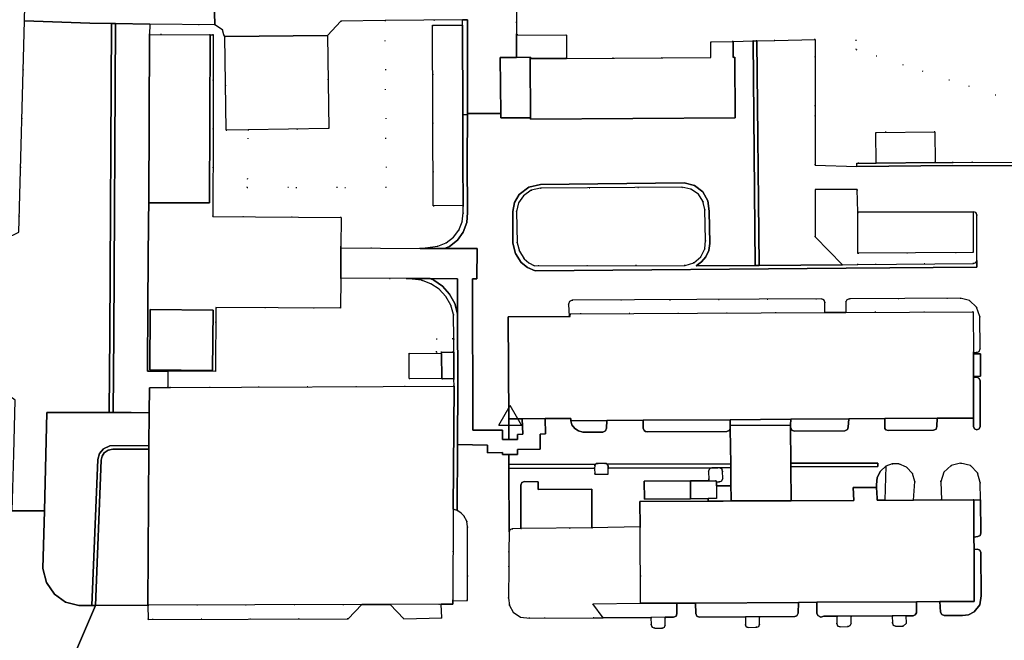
# Model space of a CAD drawing. Header units: metres. Extents: x 174791 to 179073, y 406431 to 409043.
# Tile 31 of 256: x 175338 to 175469, y 407786 to 407869. Entities that reach past the tile are written whole.
import ezdxf

# ---------------------------------------------------------------- set-up
doc = ezdxf.new("R2010")
doc.units = ezdxf.units.M
doc.linetypes.add('DOT', pattern=[6.35, 0, -6.35])
doc.layers.get('0').update_dxf_attribs({"color": 254})
for name, color, linetype in [('meetpunt_NAP-meting', 254, 'Continuous'), ('overigbouwwerk_open_loods', 254, 'Continuous'), ('overigbouwwerk_overkapping', 254, 'Continuous'), ('panden', 254, 'Continuous'), ('terreindeelbegroeid', 254, 'DOT'), ('terreindeelonbegroeid', 254, 'DOT'), ('wegdeel_molgoot', 254, 'Continuous'), ('wegdeel_opstelplaats', 254, 'Continuous'), ('wegdeel_parkeervlak', 254, 'Continuous'), ('wegdeel_rijbaan', 254, 'Continuous'), ('wegdeel_voetpad', 254, 'Continuous'), ('wegdeel_voetpad_op_trap', 254, 'Continuous')]:
    doc.layers.add(name, color=color, linetype=linetype)
doc.styles.add('MONOTXT', font='monotxt', dxfattribs={"height": 0.2})

# ---------------------------------------------------------------- blocks, each defined once
blk = doc.blocks.new('092')
at = {"color": 0, "linetype": 'Continuous'}
for p, q in [((-1.5, -0.862), (0, 1.732)), ((1.5, -0.862), (0, 1.732)), ((-1.5, -0.862), (1.5, -0.862))]:
    blk.add_line(p, q, dxfattribs=at)
at = {"color": 0, "linetype": 'Continuous', "style": 'MONOTXT', "width": 0.76}
blk.add_attdef('TAG00', (2, 3), '', height=2.5, dxfattribs=at)

msp = doc.modelspace()

# ---------------------------------------------------------------- linework, layer by layer
at = {"layer": 'overigbouwwerk_open_loods'}
for points in [[(175355.481, 407866.55, 0), (175363.486, 407866.521, 0), (175363.396, 407844.282, 0), (175355.36, 407844.317, 0)], [(175363.814, 407822.115, 0), (175355.504, 407822.185, 0), (175355.572, 407830.185, 0), (175363.881, 407830.115, 0)], [(175394.145, 407821.016, 0), (175389.834, 407821.048, 0), (175389.812, 407824.397, 0), (175394.123, 407824.365, 0)]]:
    msp.add_polyline3d(points, close=True, dxfattribs=at)
at = {"layer": 'overigbouwwerk_overkapping'}
for points in [[(175427.036, 407807.508, 0), (175427.072, 407805.157, 0), (175420.956, 407805.116, 0), (175420.92, 407807.467, 0)], [(175427.036, 407807.508, 0), (175429.538, 407807.525, 0), (175430.47, 407807.531, 0), (175430.471, 407807.385, 0), (175430.474, 407806.844, 0), (175430.486, 407805.18, 0), (175429.409, 407805.173, 0), (175427.072, 407805.157, 0)]]:
    msp.add_polyline3d(points, close=True, dxfattribs=at)
at = {"layer": 'panden'}
for points in [[(175368.521, 407853.948, 0), (175365.599, 407853.9, 0), (175365.425, 407866.301, 0), (175379.031, 407866.428, 0), (175379.206, 407854.123, 0)], [(175432.684, 407865.625, 0), (175432.713, 407863.539, 0), (175432.931, 407863.552, 0), (175432.977, 407855.541, 0), (175405.893, 407855.359, 0), (175405.892, 407855.559, 0), (175405.854, 407863.375, 0), (175410.662, 407863.403, 0), (175429.753, 407863.514, 0), (175429.724, 407865.584, 0)], [(175449.185, 407843.043, 0), (175464.437, 407843.119, 0), (175464.457, 407837.728, 0), (175449.209, 407837.653, 0)], [(175411.223, 407815.473, 0), (175411.216, 407815.77, 0), (175407.838, 407815.754, 0), (175404.761, 407815.74, 0), (175402.998, 407815.732, 0), (175402.934, 407829.197, 0), (175410.991, 407829.245, 0), (175411.141, 407829.246, 0), (175411.131, 407829.601, 0), (175444.82, 407829.779, 0), (175447.602, 407829.793, 0), (175464.458, 407829.882, 0), (175464.48, 407824.505, 0), (175464.481, 407824.331, 0), (175464.492, 407821.343, 0), (175464.493, 407821.215, 0), (175464.515, 407815.82, 0), (175459.678, 407815.789, 0), (175452.764, 407815.744, 0), (175447.985, 407815.713, 0), (175440.314, 407815.663, 0), (175432.321, 407815.611, 0), (175420.795, 407815.536, 0), (175415.978, 407815.504, 0)], [(175357.877, 407819.854, 0), (175358.251, 407819.856, 0), (175395.763, 407820.028, 0), (175395.666, 407803.751, 0), (175395.594, 407791.667, 0), (175395.592, 407791.203, 0), (175394.05, 407791.198, 0), (175387.305, 407791.179, 0), (175383.543, 407791.168, 0), (175355.261, 407791.087, 0), (175355.394, 407811.719, 0), (175355.397, 407812.2, 0), (175355.425, 407816.5, 0), (175355.447, 407819.844, 0)], [(175429.405, 407804.838, 0), (175431.381, 407804.848, 0), (175432.433, 407804.853, 0), (175440.366, 407804.894, 0), (175448.667, 407804.937, 0), (175448.57, 407806.626, 0), (175451.095, 407806.649, 0), (175451.676, 407806.646, 0), (175451.734, 407805.224, 0), (175451.735, 407804.953, 0), (175452.768, 407804.958, 0), (175456.552, 407804.977, 0), (175460.28, 407804.997, 0), (175464.538, 407805.019, 0), (175464.562, 407800.088, 0), (175464.569, 407798.458, 0), (175464.602, 407791.579, 0), (175460.039, 407791.55, 0), (175456.961, 407791.531, 0), (175443.78, 407791.449, 0), (175441.326, 407791.434, 0), (175427.736, 407791.349, 0), (175425.246, 407791.334, 0), (175420.445, 407791.316, 0), (175420.383, 407801.431, 0), (175420.362, 407804.791, 0)]]:
    msp.add_polyline3d(points, close=True, dxfattribs=at)
at = {"layer": 'terreindeelbegroeid'}
for points in [[(175331.478, 407890.128, 0), (175346.815, 407890.135, 0), (175347.698, 407890.102, 0), (175372.223, 407891.414, 0), (175379.948, 407887.344, 0), (175381.753, 407878.47, 0), (175381.753, 407873.575, 0), (175411.122, 407873.839, 0), (175429.246, 407871.987, 0), (175448.561, 407878.734, 0), (175448.958, 407864.579, 0), (175470.124, 407857.693, 0)], [(175470.124, 407857.693, 0), (175448.958, 407864.579, 0), (175448.561, 407878.734, 0), (175429.246, 407871.987, 0), (175411.122, 407873.839, 0), (175381.753, 407873.575, 0), (175381.753, 407878.47, 0), (175379.948, 407887.344, 0), (175372.223, 407891.414, 0), (175347.698, 407890.102, 0), (175346.815, 407890.135, 0), (175331.478, 407890.128, 0)], [(175338.995, 407872.378, 0), (175338.908, 407868.387, 0), (175338.159, 407840.402, 0)], [(175470.81, 407849.675, 0), (175461.789, 407849.645, 0), (175459.411, 407849.623, 0), (175459.373, 407853.679, 0), (175451.573, 407853.621, 0), (175451.611, 407849.552, 0), (175449.328, 407849.531, 0), (175449.057, 407849.528, 0), (175449.066, 407849.124, 0), (175443.537, 407849.289, 0), (175443.537, 407857.102, 0), (175443.536, 407865.902, 0), (175438.213, 407865.79, 0), (175435.844, 407865.719, 0), (175435.354, 407865.705, 0), (175432.684, 407865.625, 0), (175429.724, 407865.584, 0), (175429.753, 407863.514, 0), (175410.662, 407863.403, 0), (175410.644, 407866.491, 0), (175404.044, 407866.531, 0), (175404.037, 407868.127, 0), (175404.022, 407871.606, 0)]]:
    msp.add_polyline3d(points, dxfattribs=at)
for points in [[(175396.891, 407867.783, 0), (175392.93, 407867.786, 0), (175393.016, 407843.897, 0), (175396.959, 407843.925, 0), (175396.976, 407842.977, 0), (175396.838, 407841.791, 0), (175396.393, 407840.684, 0), (175395.674, 407839.732, 0), (175394.729, 407839.002, 0), (175393.626, 407838.546, 0), (175391.298, 407838.248, 0), (175380.787, 407838.329, 0), (175380.788, 407838.471, 0), (175380.808, 407842.366, 0), (175363.847, 407842.481, 0), (175363.909, 407854.031, 0), (175363.896, 407866.52, 0), (175365.299, 407866.534, 0), (175365.425, 407866.301, 0), (175365.599, 407853.9, 0), (175368.521, 407853.948, 0), (175368.392, 407846.323, 0), (175386.78, 407846.323, 0), (175386.645, 407868.406, 0), (175396.891, 407868.512, 0)], [(175386.78, 407846.323, 0), (175368.392, 407846.323, 0), (175368.521, 407853.948, 0), (175379.206, 407854.123, 0), (175379.031, 407866.428, 0), (175380.786, 407868.346, 0), (175386.645, 407868.406, 0)], [(175364.099, 407867.851, 0), (175365.113, 407867.192, 0), (175365.299, 407866.534, 0), (175363.896, 407866.52, 0), (175363.486, 407866.521, 0), (175355.481, 407866.55, 0), (175355.502, 407867.939, 0)], [(175425.917, 407846.363, 0), (175427.099, 407846.113, 0), (175428.091, 407845.423, 0), (175428.697, 407844.498, 0), (175428.933, 407843.418, 0), (175429.037, 407839.333, 0), (175428.939, 407838.192, 0), (175428.424, 407837.169, 0), (175427.499, 407836.373, 0), (175426.335, 407836.007, 0), (175406.391, 407835.945, 0), (175405.652, 407836.346, 0), (175405.025, 407836.906, 0), (175404.405, 407837.885, 0), (175404.127, 407839.011, 0), (175404.046, 407843.167, 0), (175404.31, 407844.279, 0), (175404.94, 407845.233, 0), (175405.968, 407845.961, 0), (175407.194, 407846.245, 0)], [(175449.185, 407843.043, 0), (175449.209, 407837.653, 0), (175449.216, 407836.132, 0), (175447.169, 407836.113, 0), (175443.538, 407839.779, 0), (175443.537, 407846.079, 0), (175449.126, 407846.042, 0)], [(175464.944, 407836.669, 0), (175464.811, 407836.39, 0), (175464.5, 407836.271, 0), (175449.216, 407836.132, 0), (175449.209, 407837.653, 0), (175464.457, 407837.728, 0), (175464.437, 407843.119, 0), (175464.804, 407843.034, 0), (175464.954, 407842.721, 0)], [(175389.439, 407834.295, 0), (175391.474, 407834.044, 0), (175392.699, 407833.59, 0), (175393.787, 407832.867, 0), (175394.679, 407831.914, 0), (175395.328, 407830.78, 0), (175395.699, 407829.528, 0), (175395.726, 407826.304, 0), (175395.616, 407826.303, 0), (175393.434, 407826.308, 0), (175393.437, 407824.559, 0), (175394.123, 407824.557, 0), (175394.123, 407824.365, 0), (175389.812, 407824.397, 0), (175389.834, 407821.048, 0), (175394.145, 407821.016, 0), (175395.757, 407821.026, 0), (175395.763, 407820.028, 0), (175358.251, 407819.856, 0), (175357.877, 407819.854, 0), (175357.886, 407822.027, 0), (175364.179, 407822.002, 0), (175364.256, 407830.471, 0), (175380.74, 407830.378, 0), (175380.765, 407834.265, 0), (175380.765, 407834.313, 0)], [(175464.48, 407824.505, 0), (175464.458, 407829.882, 0), (175447.602, 407829.793, 0), (175447.606, 407831.179, 0), (175447.723, 407831.481, 0), (175448.071, 407831.616, 0), (175462.716, 407831.699, 0), (175463.956, 407831.356, 0), (175464.903, 407830.485, 0), (175465.351, 407829.28, 0), (175465.364, 407824.968, 0), (175465.236, 407824.638, 0), (175464.935, 407824.502, 0)], [(175444.82, 407829.779, 0), (175411.131, 407829.601, 0), (175411.141, 407829.246, 0), (175410.991, 407829.245, 0), (175410.931, 407830.897, 0), (175411.031, 407831.228, 0), (175411.39, 407831.405, 0), (175444.372, 407831.599, 0), (175444.713, 407831.448, 0), (175444.839, 407831.157, 0)], [(175395.726, 407826.304, 0), (175395.736, 407824.555, 0), (175395.618, 407824.554, 0), (175394.123, 407824.557, 0), (175393.437, 407824.559, 0), (175393.434, 407826.308, 0), (175395.616, 407826.303, 0)], [(175456.552, 407804.977, 0), (175452.768, 407804.958, 0), (175452.904, 407809.451, 0), (175453.726, 407809.757, 0), (175454.604, 407809.767, 0), (175455.651, 407809.343, 0), (175456.414, 407808.51, 0), (175456.743, 407807.43, 0)], [(175465.42, 407805.019, 0), (175464.538, 407805.019, 0), (175460.28, 407804.997, 0), (175460.159, 407807.405, 0), (175460.568, 407808.649, 0), (175461.526, 407809.544, 0), (175462.796, 407809.867, 0), (175464.091, 407809.532, 0), (175465.043, 407808.593, 0), (175465.398, 407807.304, 0)], [(175396.157, 407803.599, 0), (175396.665, 407803.296, 0), (175397.081, 407802.874, 0), (175397.441, 407802.193, 0), (175397.561, 407801.432, 0), (175397.529, 407791.671, 0), (175395.594, 407791.667, 0), (175395.666, 407803.751, 0)], [(175420.445, 407791.316, 0), (175414.109, 407791.242, 0), (175415.506, 407789.406, 0), (175414.256, 407789.396, 0), (175405.779, 407789.332, 0), (175404.573, 407789.466, 0), (175403.574, 407790.154, 0), (175403.084, 407791.007, 0), (175402.963, 407791.984, 0), (175403.033, 407796.145, 0), (175403.022, 407798.08, 0), (175403.047, 407800.769, 0), (175403.16, 407801.053, 0), (175403.44, 407801.176, 0), (175404.583, 407801.214, 0), (175413.978, 407801.282, 0), (175420.383, 407801.431, 0)], [(175355.261, 407791.087, 0), (175383.543, 407791.168, 0), (175381.741, 407789.285, 0), (175355.294, 407789.177, 0)], [(175387.305, 407791.179, 0), (175394.05, 407791.198, 0), (175394.133, 407789.376, 0), (175389.137, 407789.268, 0)]]:
    msp.add_polyline3d(points, close=True, dxfattribs=at)
at = {"layer": 'terreindeelonbegroeid'}
for points in [[(175416.021, 407809.711, 0), (175416.122, 407809.571, 0), (175416.159, 407809.402, 0), (175416.16, 407809.203, 0), (175416.166, 407808.389, 0), (175414.387, 407808.397, 0), (175414.344, 407809.196, 0), (175414.372, 407809.506, 0), (175414.402, 407809.613, 0), (175414.463, 407809.706, 0), (175414.578, 407809.793, 0), (175414.718, 407809.828, 0), (175415.718, 407809.82, 0), (175415.88, 407809.796, 0)], [(175430.471, 407807.385, 0), (175430.47, 407807.531, 0), (175429.538, 407807.525, 0), (175429.468, 407807.669, 0), (175429.449, 407808.789, 0), (175429.561, 407809.095, 0), (175429.857, 407809.231, 0), (175430.584, 407809.258, 0), (175430.937, 407809.26, 0), (175431.193, 407809.099, 0), (175431.285, 407808.812, 0), (175431.333, 407807.821, 0), (175431.185, 407807.529, 0), (175430.886, 407807.395, 0)], [(175421.815, 407789.453, 0), (175423.704, 407789.468, 0), (175423.701, 407788.415, 0), (175423.594, 407788.165, 0), (175423.348, 407788.051, 0), (175422.328, 407788.02, 0), (175421.989, 407788.149, 0), (175421.841, 407788.48, 0)], [(175434.322, 407789.515, 0), (175436.197, 407789.528, 0), (175436.197, 407788.539, 0), (175436.084, 407788.263, 0), (175435.811, 407788.143, 0), (175434.663, 407788.114, 0), (175434.439, 407788.2, 0), (175434.343, 407788.42, 0)], [(175446.43, 407789.617, 0), (175448.304, 407789.626, 0), (175448.303, 407788.649, 0), (175448.195, 407788.382, 0), (175447.935, 407788.257, 0), (175446.876, 407788.19, 0), (175446.563, 407788.301, 0), (175446.432, 407788.606, 0)], [(175455.585, 407789.662, 0), (175455.617, 407788.691, 0), (175455.194, 407788.306, 0), (175454.195, 407788.29, 0), (175453.891, 407788.412, 0), (175453.763, 407788.713, 0), (175453.759, 407789.664, 0)]]:
    msp.add_polyline3d(points, close=True, dxfattribs=at)
at = {"layer": 'wegdeel_molgoot'}
for points in [[(175397.558, 407856.135, 0), (175397.558, 407855.974, 0), (175396.929, 407855.945, 0), (175396.891, 407867.783, 0), (175396.891, 407868.512, 0), (175397.542, 407868.5, 0)], [(175350.674, 407816.552, 0), (175350.134, 407816.551, 0), (175350.198, 407826.924, 0), (175350.45, 407868.016, 0), (175350.981, 407868.016, 0), (175350.736, 407826.935, 0)], [(175436.125, 407836.012, 0), (175435.628, 407836.009, 0), (175435.354, 407865.705, 0), (175435.844, 407865.719, 0)], [(175394.516, 407838.239, 0), (175392.796, 407838.237, 0), (175391.298, 407838.248, 0), (175393.626, 407838.546, 0), (175394.729, 407839.002, 0), (175395.674, 407839.732, 0), (175396.393, 407840.684, 0), (175396.838, 407841.791, 0), (175396.976, 407842.977, 0), (175396.959, 407843.925, 0), (175396.934, 407849.867, 0), (175396.929, 407855.945, 0), (175397.558, 407855.974, 0), (175397.52, 407849.866, 0), (175397.564, 407842.996, 0), (175397.444, 407841.676, 0), (175396.98, 407840.435, 0), (175396.205, 407839.36, 0), (175395.175, 407838.528, 0)], [(175471.02, 407837.55, 0), (175471.283, 407837.035, 0), (175471.653, 407836.59, 0), (175472.457, 407836.062, 0), (175473.397, 407835.858, 0), (175476.272, 407835.839, 0), (175476.276, 407835.349, 0), (175473.404, 407835.36, 0), (175472.305, 407835.597, 0), (175471.358, 407836.203, 0), (175470.604, 407837.267, 0), (175470.342, 407838.544, 0), (175470.311, 407849.196, 0), (175461.764, 407849.24, 0), (175449.066, 407849.124, 0), (175449.057, 407849.528, 0), (175449.328, 407849.531, 0), (175451.611, 407849.552, 0), (175459.411, 407849.623, 0), (175461.789, 407849.645, 0), (175470.81, 407849.675, 0), (175470.85, 407838.419, 0)], [(175435.628, 407836.009, 0), (175436.125, 407836.012, 0), (175447.169, 407836.113, 0), (175449.216, 407836.132, 0), (175464.5, 407836.271, 0), (175464.811, 407836.39, 0), (175464.944, 407836.669, 0), (175464.927, 407835.79, 0), (175447.645, 407835.631, 0), (175406.496, 407835.322, 0), (175405.505, 407835.736, 0), (175404.662, 407836.4, 0), (175403.875, 407837.577, 0), (175403.55, 407838.954, 0), (175403.539, 407843.161, 0), (175403.773, 407844.353, 0), (175404.383, 407845.403, 0), (175405.64, 407846.378, 0), (175407.192, 407846.729, 0), (175426.212, 407846.936, 0), (175427.565, 407846.583, 0), (175428.672, 407845.729, 0), (175429.342, 407844.556, 0), (175429.519, 407843.215, 0), (175429.619, 407838.904, 0), (175429.479, 407837.995, 0), (175429.098, 407837.159, 0), (175428.521, 407836.471, 0), (175427.782, 407835.961, 0)], [(175425.917, 407846.363, 0), (175407.194, 407846.245, 0), (175405.968, 407845.961, 0), (175404.94, 407845.233, 0), (175404.31, 407844.279, 0), (175404.046, 407843.167, 0), (175404.127, 407839.011, 0), (175404.405, 407837.885, 0), (175405.025, 407836.906, 0), (175405.652, 407836.346, 0), (175406.391, 407835.945, 0), (175426.335, 407836.007, 0), (175427.499, 407836.373, 0), (175428.424, 407837.169, 0), (175428.939, 407838.192, 0), (175429.037, 407839.333, 0), (175428.933, 407843.418, 0), (175428.697, 407844.498, 0), (175428.091, 407845.423, 0), (175427.099, 407846.113, 0)], [(175392.587, 407834.281, 0), (175393.085, 407834.082, 0), (175394.242, 407833.271, 0), (175395.183, 407832.216, 0), (175395.858, 407830.974, 0), (175396.23, 407829.61, 0), (175396.256, 407820.049, 0), (175396.209, 407812.308, 0), (175396.157, 407803.599, 0), (175395.666, 407803.751, 0), (175395.763, 407820.028, 0), (175395.757, 407821.026, 0), (175395.736, 407824.555, 0), (175395.726, 407826.304, 0), (175395.699, 407829.528, 0), (175395.328, 407830.78, 0), (175394.679, 407831.914, 0), (175393.787, 407832.867, 0), (175392.699, 407833.59, 0), (175391.474, 407834.044, 0), (175389.439, 407834.295, 0), (175390.331, 407834.293, 0), (175390.785, 407834.292, 0)], [(175355.394, 407811.719, 0), (175350.63, 407811.696, 0), (175350.005, 407811.572, 0), (175349.486, 407811.204, 0), (175349.206, 407810.772, 0), (175349.087, 407810.271, 0), (175348.337, 407791.04, 0), (175347.842, 407791.036, 0), (175348.629, 407810.352, 0), (175348.87, 407811.121, 0), (175349.384, 407811.742, 0), (175350.218, 407812.159, 0), (175355.397, 407812.2, 0)], [(175414.344, 407809.196, 0), (175403.003, 407809.153, 0), (175403.003, 407809.674, 0), (175414.463, 407809.706, 0), (175414.402, 407809.613, 0), (175414.372, 407809.506, 0)], [(175432.375, 407809.265, 0), (175430.937, 407809.26, 0), (175430.584, 407809.258, 0), (175416.16, 407809.203, 0), (175416.159, 407809.402, 0), (175416.122, 407809.571, 0), (175416.021, 407809.711, 0), (175432.368, 407809.757, 0)], [(175440.331, 407809.36, 0), (175440.327, 407809.856, 0), (175451.86, 407809.866, 0), (175451.821, 407809.408, 0)]]:
    msp.add_polyline3d(points, close=True, dxfattribs=at)
at = {"layer": 'wegdeel_opstelplaats'}
for points in [[(175410.644, 407866.491, 0), (175410.662, 407863.403, 0), (175405.854, 407863.375, 0), (175405.874, 407863.548, 0), (175404.026, 407863.541, 0), (175404.044, 407866.531, 0)], [(175405.854, 407863.375, 0), (175405.892, 407855.559, 0), (175403.975, 407855.549, 0), (175401.953, 407855.539, 0), (175401.937, 407856.116, 0), (175401.879, 407863.533, 0), (175404.026, 407863.541, 0), (175405.874, 407863.548, 0)]]:
    msp.add_polyline3d(points, close=True, dxfattribs=at)
at = {"layer": 'wegdeel_parkeervlak'}
for points in [[(175396.891, 407867.783, 0), (175396.929, 407855.945, 0), (175396.934, 407849.867, 0), (175396.959, 407843.925, 0), (175393.016, 407843.897, 0), (175392.93, 407867.786, 0)], [(175459.411, 407849.623, 0), (175451.611, 407849.552, 0), (175451.573, 407853.621, 0), (175459.373, 407853.679, 0)], [(175355.425, 407816.5, 0), (175355.397, 407812.2, 0), (175350.218, 407812.159, 0), (175349.384, 407811.742, 0), (175348.87, 407811.121, 0), (175348.629, 407810.352, 0), (175347.842, 407791.036, 0), (175346.095, 407791.024, 0), (175344.365, 407791.485, 0), (175342.895, 407792.507, 0), (175341.816, 407794.067, 0), (175341.371, 407795.909, 0), (175341.577, 407803.537, 0), (175341.861, 407816.543, 0), (175350.134, 407816.551, 0), (175350.674, 407816.552, 0), (175353.061, 407816.554, 0)], [(175355.261, 407791.087, 0), (175348.337, 407791.04, 0), (175349.087, 407810.271, 0), (175349.206, 407810.772, 0), (175349.486, 407811.204, 0), (175350.005, 407811.572, 0), (175350.63, 407811.696, 0), (175355.394, 407811.719, 0)], [(175413.978, 407801.282, 0), (175404.583, 407801.214, 0), (175404.585, 407806.941, 0), (175404.727, 407807.28, 0), (175405.068, 407807.418, 0), (175406.899, 407807.399, 0), (175406.893, 407806.359, 0), (175413.986, 407806.414, 0)]]:
    msp.add_polyline3d(points, close=True, dxfattribs=at)
at = {"layer": 'wegdeel_rijbaan'}
for points in [[(175374.97, 407876.575, 0), (175375.998, 407876.443, 0), (175378.64, 407876.496, 0), (175378.909, 407871.441, 0), (175364.029, 407871.142, 0), (175364.099, 407867.851, 0), (175355.502, 407867.939, 0), (175350.981, 407868.016, 0), (175350.45, 407868.016, 0), (175347.55, 407868.064, 0), (175338.908, 407868.387, 0), (175338.995, 407872.378, 0), (175338.964, 407877.856, 0), (175339.98, 407877.908, 0), (175372.445, 407879.574, 0), (175372.705, 407878.57, 0), (175373.248, 407877.687, 0), (175374.025, 407877.002, 0)], [(175404.044, 407866.531, 0), (175404.026, 407863.541, 0), (175401.879, 407863.533, 0), (175401.937, 407856.116, 0), (175397.558, 407856.135, 0), (175397.542, 407868.5, 0), (175396.891, 407868.512, 0), (175386.645, 407868.406, 0), (175380.786, 407868.346, 0), (175379.031, 407866.428, 0), (175365.425, 407866.301, 0), (175365.299, 407866.534, 0), (175365.113, 407867.192, 0), (175364.099, 407867.851, 0), (175364.029, 407871.142, 0), (175378.909, 407871.441, 0), (175404.022, 407871.606, 0), (175404.037, 407868.127, 0)], [(175350.45, 407868.016, 0), (175350.198, 407826.924, 0), (175350.134, 407816.551, 0), (175341.861, 407816.543, 0), (175341.577, 407803.537, 0), (175337.31, 407803.562, 0), (175337.495, 407811.035, 0), (175337.672, 407818.188, 0), (175330.912, 407823.126, 0), (175330.993, 407836.945, 0), (175338.159, 407840.402, 0), (175338.908, 407868.387, 0), (175347.55, 407868.064, 0)], [(175355.502, 407867.939, 0), (175355.481, 407866.55, 0), (175355.36, 407844.317, 0), (175355.342, 407842.057, 0), (175355.256, 407831.027, 0), (175355.183, 407822.038, 0), (175357.886, 407822.027, 0), (175357.877, 407819.854, 0), (175355.447, 407819.844, 0), (175355.425, 407816.5, 0), (175353.061, 407816.554, 0), (175350.674, 407816.552, 0), (175350.736, 407826.935, 0), (175350.981, 407868.016, 0)], [(175391.298, 407838.248, 0), (175392.796, 407838.237, 0), (175394.516, 407838.239, 0), (175398.803, 407838.245, 0), (175398.785, 407834.252, 0), (175398.206, 407834.236, 0), (175398.244, 407814.221, 0), (175402.17, 407814.23, 0), (175402.156, 407813.005, 0), (175403, 407813.001, 0), (175404.168, 407812.996, 0), (175404.167, 407813.669, 0), (175404.883, 407813.685, 0), (175404.761, 407815.74, 0), (175407.838, 407815.754, 0), (175407.85, 407813.722, 0), (175407.14, 407813.708, 0), (175407.165, 407811.692, 0), (175404.159, 407811.66, 0), (175404.167, 407810.986, 0), (175403.002, 407811.005, 0), (175402.184, 407811.018, 0), (175402.166, 407811.261, 0), (175400.187, 407811.236, 0), (175400.209, 407812.245, 0), (175396.209, 407812.308, 0), (175396.256, 407820.049, 0), (175396.23, 407829.61, 0), (175396.2, 407834.258, 0), (175392.587, 407834.281, 0), (175390.785, 407834.292, 0), (175390.331, 407834.293, 0), (175389.439, 407834.295, 0), (175380.765, 407834.313, 0), (175380.787, 407838.329, 0)], [(175396.23, 407829.61, 0), (175395.858, 407830.974, 0), (175395.183, 407832.216, 0), (175394.242, 407833.271, 0), (175393.085, 407834.082, 0), (175392.587, 407834.281, 0), (175396.2, 407834.258, 0)], [(175411.223, 407815.473, 0), (175411.364, 407814.911, 0), (175411.732, 407814.442, 0), (175412.226, 407814.113, 0), (175412.797, 407813.954, 0), (175415.433, 407813.975, 0), (175415.809, 407814.145, 0), (175415.917, 407814.48, 0), (175415.978, 407815.504, 0), (175420.795, 407815.536, 0), (175420.791, 407814.484, 0), (175420.917, 407814.182, 0), (175421.103, 407814.049, 0), (175421.327, 407814.012, 0), (175431.854, 407814.045, 0), (175432.175, 407814.165, 0), (175432.307, 407814.37, 0), (175432.368, 407809.757, 0), (175416.021, 407809.711, 0), (175415.88, 407809.796, 0), (175415.718, 407809.82, 0), (175414.718, 407809.828, 0), (175414.578, 407809.793, 0), (175414.463, 407809.706, 0), (175403.003, 407809.674, 0), (175403.002, 407811.005, 0), (175404.167, 407810.986, 0), (175404.159, 407811.66, 0), (175407.165, 407811.692, 0), (175407.14, 407813.708, 0), (175407.85, 407813.722, 0), (175407.838, 407815.754, 0), (175411.216, 407815.77, 0)], [(175440.29, 407814.602, 0), (175440.327, 407809.856, 0), (175440.331, 407809.36, 0), (175440.366, 407804.894, 0), (175432.433, 407804.853, 0), (175432.427, 407805.345, 0), (175432.407, 407806.858, 0), (175432.375, 407809.265, 0), (175432.368, 407809.757, 0), (175432.307, 407814.37, 0), (175432.301, 407814.849, 0), (175440.287, 407814.9, 0)], [(175429.538, 407807.525, 0), (175427.036, 407807.508, 0), (175420.92, 407807.467, 0), (175420.956, 407805.116, 0), (175427.072, 407805.157, 0), (175429.409, 407805.173, 0), (175429.405, 407804.838, 0), (175420.362, 407804.791, 0), (175420.383, 407801.431, 0), (175413.978, 407801.282, 0), (175413.986, 407806.414, 0), (175406.893, 407806.359, 0), (175406.899, 407807.399, 0), (175405.068, 407807.418, 0), (175404.727, 407807.28, 0), (175404.585, 407806.941, 0), (175404.583, 407801.214, 0), (175403.44, 407801.176, 0), (175403.16, 407801.053, 0), (175403.047, 407800.769, 0), (175403.003, 407809.153, 0), (175414.344, 407809.196, 0), (175414.387, 407808.397, 0), (175416.166, 407808.389, 0), (175416.16, 407809.203, 0), (175430.584, 407809.258, 0), (175429.857, 407809.231, 0), (175429.561, 407809.095, 0), (175429.449, 407808.789, 0), (175429.468, 407807.669, 0)]]:
    msp.add_polyline3d(points, close=True, dxfattribs=at)
for points in [[(175344.901, 407782.986, 0), (175348.337, 407791.04, 0), (175355.261, 407791.087, 0), (175355.294, 407789.177, 0), (175381.741, 407789.285, 0), (175383.543, 407791.168, 0), (175387.305, 407791.179, 0), (175389.137, 407789.268, 0), (175394.133, 407789.376, 0), (175394.05, 407791.198, 0), (175395.592, 407791.203, 0), (175395.594, 407791.667, 0), (175397.529, 407791.671, 0), (175397.561, 407801.432, 0), (175397.441, 407802.193, 0), (175397.081, 407802.874, 0), (175396.665, 407803.296, 0), (175396.157, 407803.599, 0), (175396.209, 407812.308, 0), (175400.209, 407812.245, 0), (175400.187, 407811.236, 0), (175402.166, 407811.261, 0), (175402.184, 407811.018, 0), (175403.002, 407811.005, 0), (175403.003, 407809.674, 0), (175403.003, 407809.153, 0), (175403.047, 407800.769, 0), (175403.022, 407798.08, 0), (175403.033, 407796.145, 0), (175402.963, 407791.984, 0), (175403.084, 407791.007, 0), (175403.574, 407790.154, 0), (175404.573, 407789.466, 0), (175405.779, 407789.332, 0), (175414.256, 407789.396, 0), (175415.506, 407789.406, 0), (175421.815, 407789.453, 0), (175421.841, 407788.48, 0), (175421.989, 407788.149, 0), (175422.328, 407788.02, 0), (175423.348, 407788.051, 0), (175423.594, 407788.165, 0), (175423.701, 407788.415, 0), (175423.704, 407789.468, 0), (175424.8, 407789.476, 0), (175425.135, 407789.624, 0), (175425.24, 407789.917, 0), (175425.246, 407791.334, 0), (175427.736, 407791.349, 0), (175427.755, 407789.95, 0), (175427.909, 407789.618, 0), (175428.215, 407789.479, 0), (175434.322, 407789.515, 0), (175434.343, 407788.42, 0), (175434.439, 407788.2, 0), (175434.663, 407788.114, 0), (175435.811, 407788.143, 0), (175436.084, 407788.263, 0), (175436.197, 407788.539, 0), (175436.197, 407789.528, 0), (175440.875, 407789.56, 0), (175441.143, 407789.664, 0), (175441.303, 407790.006, 0), (175441.326, 407791.434, 0), (175443.78, 407791.449, 0), (175443.789, 407790.014, 0), (175443.903, 407789.718, 0), (175444.284, 407789.495, 0), (175444.712, 407789.608, 0), (175446.43, 407789.617, 0), (175446.432, 407788.606, 0), (175446.563, 407788.301, 0), (175446.876, 407788.19, 0), (175447.935, 407788.257, 0), (175448.195, 407788.382, 0), (175448.303, 407788.649, 0), (175448.304, 407789.626, 0), (175453.759, 407789.664, 0), (175453.763, 407788.713, 0), (175453.891, 407788.412, 0), (175454.195, 407788.29, 0), (175455.194, 407788.306, 0), (175455.617, 407788.691, 0), (175455.585, 407789.662, 0), (175456.516, 407789.667, 0), (175456.79, 407789.79, 0), (175456.958, 407790.037, 0), (175456.961, 407791.531, 0), (175460.039, 407791.55, 0), (175460.114, 407790.161, 0), (175460.289, 407789.816, 0), (175460.63, 407789.693, 0), (175463.054, 407789.699, 0), (175463.856, 407789.813, 0), (175464.576, 407790.184, 0), (175465.335, 407791.112, 0), (175465.504, 407792.299, 0), (175465.487, 407798.029, 0), (175465.347, 407798.345, 0), (175465.026, 407798.475, 0), (175464.569, 407798.458, 0), (175464.562, 407800.088, 0), (175465.057, 407800.135, 0), (175465.377, 407800.288, 0), (175465.462, 407800.601, 0), (175465.42, 407805.019, 0), (175465.398, 407807.304, 0), (175465.043, 407808.593, 0), (175464.091, 407809.532, 0), (175462.796, 407809.867, 0), (175461.526, 407809.544, 0), (175460.568, 407808.649, 0), (175460.159, 407807.405, 0), (175460.28, 407804.997, 0), (175456.552, 407804.977, 0), (175456.743, 407807.43, 0), (175456.414, 407808.51, 0), (175455.651, 407809.343, 0), (175454.604, 407809.767, 0), (175453.726, 407809.757, 0), (175452.904, 407809.451, 0), (175452.175, 407808.815, 0), (175451.736, 407807.953, 0), (175451.647, 407806.99, 0), (175451.676, 407806.646, 0), (175451.095, 407806.649, 0), (175448.57, 407806.626, 0), (175448.667, 407804.937, 0), (175440.366, 407804.894, 0), (175440.331, 407809.36, 0), (175451.821, 407809.408, 0), (175451.86, 407809.866, 0), (175440.327, 407809.856, 0), (175440.29, 407814.602, 0), (175440.482, 407814.22, 0), (175440.79, 407814.087, 0), (175447.486, 407814.144, 0), (175447.828, 407814.301, 0), (175447.927, 407814.625, 0), (175447.985, 407815.713, 0), (175452.764, 407815.744, 0), (175452.754, 407814.669, 0), (175452.786, 407814.457, 0), (175452.916, 407814.286, 0), (175453.192, 407814.188, 0), (175459.226, 407814.228, 0), (175459.543, 407814.376, 0), (175459.667, 407814.688, 0), (175459.678, 407815.789, 0), (175464.515, 407815.82, 0), (175464.518, 407814.689, 0), (175464.65, 407814.401, 0), (175464.942, 407814.278, 0), (175465.264, 407814.405, 0), (175465.394, 407814.725, 0), (175465.371, 407820.783, 0), (175465.212, 407821.115, 0), (175464.936, 407821.231, 0), (175464.493, 407821.215, 0), (175464.492, 407821.343, 0), (175465.435, 407821.348, 0), (175465.419, 407824.336, 0), (175464.481, 407824.331, 0), (175464.48, 407824.505, 0), (175464.935, 407824.502, 0), (175465.236, 407824.638, 0), (175465.364, 407824.968, 0), (175465.351, 407829.28, 0), (175464.903, 407830.485, 0), (175463.956, 407831.356, 0), (175462.716, 407831.699, 0), (175448.071, 407831.616, 0), (175447.723, 407831.481, 0), (175447.606, 407831.179, 0), (175447.602, 407829.793, 0), (175444.82, 407829.779, 0), (175444.839, 407831.157, 0), (175444.713, 407831.448, 0), (175444.372, 407831.599, 0), (175411.39, 407831.405, 0), (175411.031, 407831.228, 0), (175410.931, 407830.897, 0), (175410.991, 407829.245, 0), (175402.934, 407829.197, 0), (175402.998, 407815.732, 0), (175403, 407813.001, 0), (175402.156, 407813.005, 0), (175402.17, 407814.23, 0), (175398.244, 407814.221, 0), (175398.206, 407834.236, 0), (175398.785, 407834.252, 0), (175398.803, 407838.245, 0), (175394.516, 407838.239, 0), (175395.175, 407838.528, 0), (175396.205, 407839.36, 0), (175396.98, 407840.435, 0), (175397.444, 407841.676, 0), (175397.564, 407842.996, 0), (175397.52, 407849.866, 0), (175397.558, 407855.974, 0), (175397.558, 407856.135, 0), (175401.937, 407856.116, 0), (175401.953, 407855.539, 0), (175403.975, 407855.549, 0), (175405.892, 407855.559, 0), (175405.893, 407855.359, 0), (175432.977, 407855.541, 0), (175432.931, 407863.552, 0), (175432.713, 407863.539, 0), (175432.684, 407865.625, 0), (175435.354, 407865.705, 0), (175435.628, 407836.009, 0), (175427.782, 407835.961, 0), (175428.521, 407836.471, 0), (175429.098, 407837.159, 0), (175429.479, 407837.995, 0), (175429.619, 407838.904, 0), (175429.519, 407843.215, 0), (175429.342, 407844.556, 0), (175428.672, 407845.729, 0), (175427.565, 407846.583, 0), (175426.212, 407846.936, 0), (175407.192, 407846.729, 0), (175405.64, 407846.378, 0), (175404.383, 407845.403, 0), (175403.773, 407844.353, 0), (175403.539, 407843.161, 0), (175403.55, 407838.954, 0), (175403.875, 407837.577, 0), (175404.662, 407836.4, 0), (175405.505, 407835.736, 0), (175406.496, 407835.322, 0), (175447.645, 407835.631, 0), (175464.927, 407835.79, 0), (175464.944, 407836.669, 0), (175464.954, 407842.721, 0), (175464.804, 407843.034, 0), (175464.437, 407843.119, 0), (175449.185, 407843.043, 0), (175449.126, 407846.042, 0), (175443.537, 407846.079, 0), (175443.538, 407839.779, 0), (175447.169, 407836.113, 0), (175436.125, 407836.012, 0), (175435.844, 407865.719, 0), (175438.213, 407865.79, 0), (175443.536, 407865.902, 0), (175443.537, 407857.102, 0), (175443.537, 407849.289, 0), (175449.066, 407849.124, 0), (175461.764, 407849.24, 0), (175470.311, 407849.196, 0)], [(175337.31, 407803.562, 0), (175341.577, 407803.537, 0), (175341.371, 407795.909, 0), (175341.816, 407794.067, 0), (175342.895, 407792.507, 0), (175344.365, 407791.485, 0), (175346.095, 407791.024, 0), (175347.842, 407791.036, 0), (175348.337, 407791.04, 0), (175344.901, 407782.986, 0)]]:
    msp.add_polyline3d(points, dxfattribs=at)
at = {"layer": 'wegdeel_voetpad'}
for points in [[(175363.896, 407866.52, 0), (175363.909, 407854.031, 0), (175363.847, 407842.481, 0), (175380.808, 407842.366, 0), (175380.788, 407838.471, 0), (175380.787, 407838.329, 0), (175380.765, 407834.313, 0), (175380.765, 407834.265, 0), (175380.74, 407830.378, 0), (175364.256, 407830.471, 0), (175364.179, 407822.002, 0), (175357.886, 407822.027, 0), (175355.183, 407822.038, 0), (175355.256, 407831.027, 0), (175355.342, 407842.057, 0), (175355.36, 407844.317, 0), (175363.396, 407844.282, 0), (175363.486, 407866.521, 0)], [(175355.504, 407822.185, 0), (175363.814, 407822.115, 0), (175363.881, 407830.115, 0), (175355.572, 407830.185, 0)], [(175395.736, 407824.555, 0), (175395.757, 407821.026, 0), (175394.145, 407821.016, 0), (175394.123, 407824.365, 0), (175394.123, 407824.557, 0), (175395.618, 407824.554, 0)], [(175464.515, 407815.82, 0), (175464.493, 407821.215, 0), (175464.936, 407821.231, 0), (175465.212, 407821.115, 0), (175465.371, 407820.783, 0), (175465.394, 407814.725, 0), (175465.264, 407814.405, 0), (175464.942, 407814.278, 0), (175464.65, 407814.401, 0), (175464.518, 407814.689, 0)], [(175403, 407813.001, 0), (175402.998, 407815.732, 0), (175404.761, 407815.74, 0), (175404.883, 407813.685, 0), (175404.167, 407813.669, 0), (175404.168, 407812.996, 0)], [(175411.223, 407815.473, 0), (175415.978, 407815.504, 0), (175415.917, 407814.48, 0), (175415.809, 407814.145, 0), (175415.433, 407813.975, 0), (175412.797, 407813.954, 0), (175412.226, 407814.113, 0), (175411.732, 407814.442, 0), (175411.364, 407814.911, 0)], [(175432.301, 407814.849, 0), (175432.307, 407814.37, 0), (175432.175, 407814.165, 0), (175431.854, 407814.045, 0), (175421.327, 407814.012, 0), (175421.103, 407814.049, 0), (175420.917, 407814.182, 0), (175420.791, 407814.484, 0), (175420.795, 407815.536, 0), (175432.321, 407815.611, 0)], [(175440.287, 407814.9, 0), (175432.301, 407814.849, 0), (175432.321, 407815.611, 0), (175440.314, 407815.663, 0)], [(175440.29, 407814.602, 0), (175440.287, 407814.9, 0), (175440.314, 407815.663, 0), (175447.985, 407815.713, 0), (175447.927, 407814.625, 0), (175447.828, 407814.301, 0), (175447.486, 407814.144, 0), (175440.79, 407814.087, 0), (175440.482, 407814.22, 0)], [(175452.764, 407815.744, 0), (175459.678, 407815.789, 0), (175459.667, 407814.688, 0), (175459.543, 407814.376, 0), (175459.226, 407814.228, 0), (175453.192, 407814.188, 0), (175452.916, 407814.286, 0), (175452.786, 407814.457, 0), (175452.754, 407814.669, 0)], [(175432.407, 407806.858, 0), (175430.474, 407806.844, 0), (175430.471, 407807.385, 0), (175430.886, 407807.395, 0), (175431.185, 407807.529, 0), (175431.333, 407807.821, 0), (175431.285, 407808.812, 0), (175431.193, 407809.099, 0), (175430.937, 407809.26, 0), (175432.375, 407809.265, 0)], [(175452.768, 407804.958, 0), (175451.735, 407804.953, 0), (175451.734, 407805.224, 0), (175451.676, 407806.646, 0), (175451.647, 407806.99, 0), (175451.736, 407807.953, 0), (175452.175, 407808.815, 0), (175452.904, 407809.451, 0)], [(175430.471, 407807.385, 0), (175430.474, 407806.844, 0), (175432.407, 407806.858, 0), (175432.427, 407805.345, 0), (175432.433, 407804.853, 0), (175431.381, 407804.848, 0), (175429.405, 407804.838, 0), (175429.409, 407805.173, 0), (175427.072, 407805.157, 0), (175420.956, 407805.116, 0), (175420.92, 407807.467, 0), (175427.036, 407807.508, 0), (175429.538, 407807.525, 0), (175430.47, 407807.531, 0)], [(175464.562, 407800.088, 0), (175464.538, 407805.019, 0), (175465.42, 407805.019, 0), (175465.462, 407800.601, 0), (175465.377, 407800.288, 0), (175465.057, 407800.135, 0)], [(175460.039, 407791.55, 0), (175464.602, 407791.579, 0), (175464.569, 407798.458, 0), (175465.026, 407798.475, 0), (175465.347, 407798.345, 0), (175465.487, 407798.029, 0), (175465.504, 407792.299, 0), (175465.335, 407791.112, 0), (175464.576, 407790.184, 0), (175463.856, 407789.813, 0), (175463.054, 407789.699, 0), (175460.63, 407789.693, 0), (175460.289, 407789.816, 0), (175460.114, 407790.161, 0)], [(175423.704, 407789.468, 0), (175421.815, 407789.453, 0), (175415.506, 407789.406, 0), (175414.109, 407791.242, 0), (175420.445, 407791.316, 0), (175425.246, 407791.334, 0), (175425.24, 407789.917, 0), (175425.135, 407789.624, 0), (175424.8, 407789.476, 0)], [(175436.197, 407789.528, 0), (175434.322, 407789.515, 0), (175428.215, 407789.479, 0), (175427.909, 407789.618, 0), (175427.755, 407789.95, 0), (175427.736, 407791.349, 0), (175441.326, 407791.434, 0), (175441.303, 407790.006, 0), (175441.143, 407789.664, 0), (175440.875, 407789.56, 0)], [(175455.585, 407789.662, 0), (175453.759, 407789.664, 0), (175448.304, 407789.626, 0), (175446.43, 407789.617, 0), (175444.712, 407789.608, 0), (175444.284, 407789.495, 0), (175443.903, 407789.718, 0), (175443.789, 407790.014, 0), (175443.78, 407791.449, 0), (175456.961, 407791.531, 0), (175456.958, 407790.037, 0), (175456.79, 407789.79, 0), (175456.516, 407789.667, 0)]]:
    msp.add_polyline3d(points, close=True, dxfattribs=at)
at = {"layer": 'wegdeel_voetpad_op_trap'}
msp.add_polyline3d([(175464.492, 407821.343, 0), (175464.481, 407824.331, 0), (175465.419, 407824.336, 0), (175465.435, 407821.348, 0)], close=True, dxfattribs=at)

# ---------------------------------------------------------------- block references
at = {"layer": 'meetpunt_NAP-meting'}
msp.add_blockref('092', (175403.208, 407815.733), dxfattribs=at)

doc.saveas('drawing.dxf')
